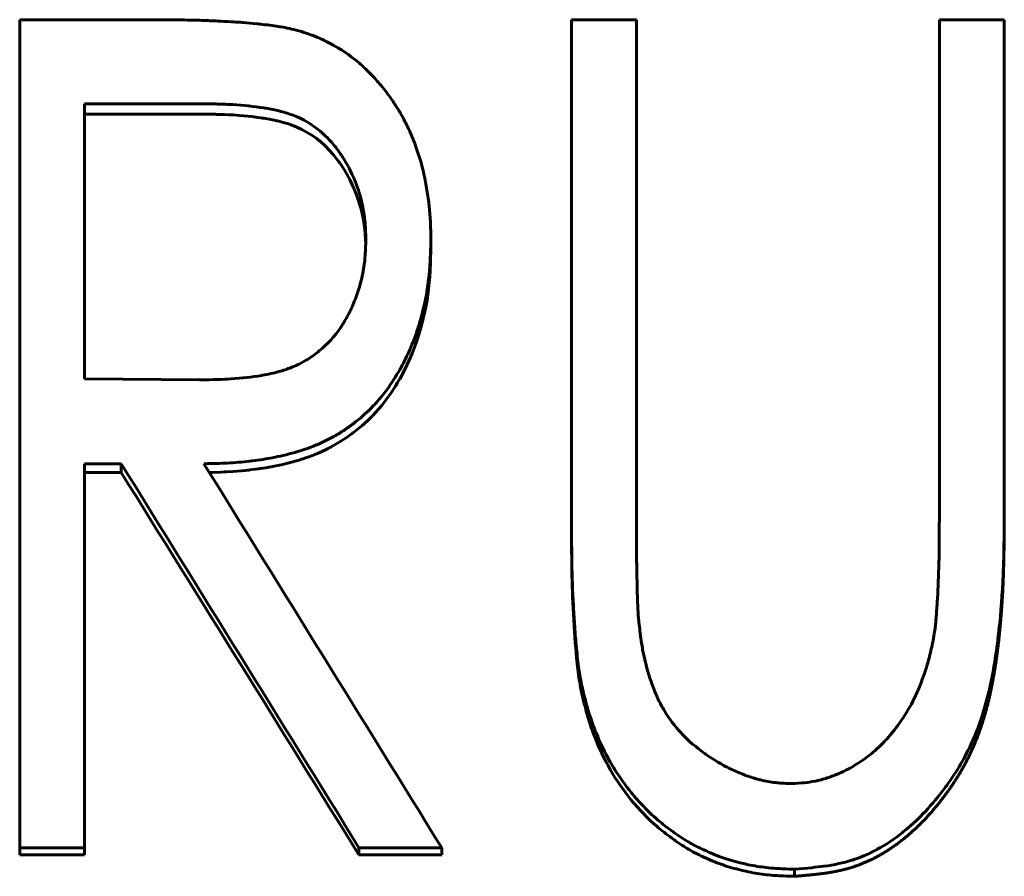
# Model space of a CAD drawing. Header units: millimetres. Extents: x 0 to 594, y 0 to 420.
# Tile 15 of 21: x 167.86 to 173.7, y 230.74 to 235.82. Entities that reach past the tile are written whole.
import ezdxf

# ---------------------------------------------------------------- set-up
doc = ezdxf.new("R2010")
doc.units = ezdxf.units.MM
doc.linetypes.add('K5LT_BASIC', pattern=[0])
doc.layers.add('Системный слой (1)', color=251, linetype='Continuous', true_color=0x6c6c6c)

# ---------------------------------------------------------------- blocks, each defined once
blk = doc.blocks.new('U35')
at = {"layer": 'Системный слой (1)', "color": 150, "linetype": 'K5LT_BASIC', "lineweight": 60, "true_color": 0x0080ff}
for p, q in [((168.9737, 235.2581), (168.9455, 235.2582)), ((169.0098, 235.2578), (168.9737, 235.2581)), ((169.0246, 235.2576), (169.0098, 235.2578)), ((169.0312, 235.2575), (169.0246, 235.2576)), ((169.0343, 235.2575), (169.0312, 235.2575)), ((169.0358, 235.2574), (169.0343, 235.2575)), ((169.0365, 235.2574), (169.0358, 235.2574)), ((169.0369, 235.2574), (169.0365, 235.2574)), ((169.0371, 235.2574), (169.0369, 235.2574)), ((169.0372, 235.2574), (169.0371, 235.2574)), ((169.0782, 235.2562), (169.0372, 235.2574)), ((169.1034, 235.255), (169.0782, 235.2562)), ((169.1162, 235.2544), (169.1034, 235.255)), ((169.1225, 235.254), (169.1162, 235.2544)), ((169.1257, 235.2539), (169.1225, 235.254)), ((169.1273, 235.2538), (169.1257, 235.2539)), ((169.1281, 235.2537), (169.1273, 235.2538)), ((169.1285, 235.2537), (169.1281, 235.2537)), ((169.1287, 235.2537), (169.1285, 235.2537)), ((169.1677, 235.251), (169.1287, 235.2537)), ((169.2398, 235.2439), (169.1677, 235.251)), ((169.2755, 235.2393), (169.2398, 235.2439)), ((169.2933, 235.2368), (169.2755, 235.2393)), ((169.3021, 235.2355), (169.2933, 235.2368)), ((169.3066, 235.2348), (169.3021, 235.2355)), ((169.3088, 235.2345), (169.3066, 235.2348)), ((169.3099, 235.2343), (169.3088, 235.2345)), ((169.3104, 235.2342), (169.3099, 235.2343)), ((169.3107, 235.2342), (169.3104, 235.2342)), ((169.3109, 235.2342), (169.3107, 235.2342)), ((169.342, 235.229), (169.3109, 235.2342)), ((169.3729, 235.223), (169.342, 235.229)), ((169.3873, 235.2199), (169.3729, 235.223)), ((169.3942, 235.2183), (169.3873, 235.2199)), ((169.3976, 235.2175), (169.3942, 235.2183)), ((169.3992, 235.2171), (169.3976, 235.2175)), ((169.4001, 235.2169), (169.3992, 235.2171)), ((169.4005, 235.2168), (169.4001, 235.2169)), ((169.4007, 235.2168), (169.4005, 235.2168)), ((169.4008, 235.2168), (169.4007, 235.2168)), ((169.4257, 235.2102), (169.4008, 235.2168)), ((169.4571, 235.2006), (169.4257, 235.2102)), ((169.4726, 235.1952), (169.4571, 235.2006)), ((169.4804, 235.1924), (169.4726, 235.1952)), ((169.4842, 235.191), (169.4804, 235.1924)), ((169.4862, 235.1902), (169.4842, 235.191)), ((169.4871, 235.1899), (169.4862, 235.1902)), ((169.4876, 235.1897), (169.4871, 235.1899)), ((169.4879, 235.1896), (169.4876, 235.1897)), ((169.488, 235.1895), (169.4879, 235.1896)), ((169.5361, 235.1684), (169.488, 235.1895)), ((169.5918, 235.1365), (169.5361, 235.1684)), ((169.6184, 235.118), (169.5918, 235.1365)), ((169.6314, 235.1081), (169.6184, 235.118)), ((169.6378, 235.103), (169.6314, 235.1081)), ((169.641, 235.1004), (169.6378, 235.103)), ((169.6426, 235.0991), (169.641, 235.1004)), ((169.6434, 235.0985), (169.6426, 235.0991)), ((169.6438, 235.0982), (169.6434, 235.0985)), ((169.644, 235.098), (169.6438, 235.0982)), ((169.6441, 235.0979), (169.644, 235.098)), ((169.6772, 235.0683), (169.6441, 235.0979)), ((169.7228, 235.0195), (169.6772, 235.0683)), ((169.7442, 234.9927), (169.7228, 235.0195)), ((169.7545, 234.9788), (169.7442, 234.9927)), ((169.7596, 234.9716), (169.7545, 234.9788)), ((169.7621, 234.968), (169.7596, 234.9716)), ((169.7634, 234.9662), (169.7621, 234.968)), ((169.764, 234.9653), (169.7634, 234.9662)), ((169.7643, 234.9648), (169.764, 234.9653)), ((169.7645, 234.9646), (169.7643, 234.9648)), ((169.7646, 234.9645), (169.7645, 234.9646)), ((169.7863, 234.9312), (169.7646, 234.9645)), ((169.8201, 234.8709), (169.7863, 234.9312)), ((169.8354, 234.8394), (169.8201, 234.8709)), ((169.8426, 234.8233), (169.8354, 234.8394)), ((169.8461, 234.8151), (169.8426, 234.8233)), ((169.8479, 234.8111), (169.8461, 234.8151)), ((169.8487, 234.809), (169.8479, 234.8111)), ((169.8492, 234.808), (169.8487, 234.809)), ((169.8494, 234.8075), (169.8492, 234.808)), ((169.8495, 234.8072), (169.8494, 234.8075)), ((169.8495, 234.8071), (169.8495, 234.8072)), ((169.8646, 234.768), (169.8495, 234.8071)), ((169.8851, 234.7027), (169.8646, 234.768)), ((169.8933, 234.6695), (169.8851, 234.7027)), ((169.8969, 234.6528), (169.8933, 234.6695)), ((169.8986, 234.6444), (169.8969, 234.6528)), ((169.8994, 234.6402), (169.8986, 234.6444)), ((169.8998, 234.6381), (169.8994, 234.6402)), ((169.9, 234.6371), (169.8998, 234.6381)), ((169.9001, 234.6366), (169.9, 234.6371)), ((169.9002, 234.6363), (169.9001, 234.6366)), ((169.9002, 234.6362), (169.9002, 234.6363)), ((169.9009, 234.6322), (169.9002, 234.6362)), ((169.9073, 234.5906), (169.9009, 234.6322)), ((169.9097, 234.5693), (169.9073, 234.5906)), ((169.9107, 234.5585), (169.9097, 234.5693)), ((169.9112, 234.5531), (169.9107, 234.5585)), ((169.9114, 234.5504), (169.9112, 234.5531)), ((169.9115, 234.549), (169.9114, 234.5504)), ((169.9116, 234.5483), (169.9115, 234.549)), ((169.9116, 234.548), (169.9116, 234.5483)), ((169.9116, 234.5478), (169.9116, 234.548)), ((169.9116, 234.5477), (169.9116, 234.5478)), ((169.9149, 234.4881), (169.9116, 234.5477))]:
    blk.add_line(p, q, dxfattribs=at)
blk = doc.blocks.new('U37')
at = {"layer": 'Системный слой (1)', "color": 150, "linetype": 'K5LT_BASIC', "lineweight": 60, "true_color": 0x0080ff}
for p, q in [((170.3007, 234.4577), (170.2961, 234.325)), ((170.2941, 234.293), (170.2915, 234.2618)), ((170.2952, 234.3089), (170.2941, 234.293)), ((170.2957, 234.3169), (170.2952, 234.3089)), ((170.2959, 234.321), (170.2957, 234.3169)), ((170.296, 234.323), (170.2959, 234.321)), ((170.2961, 234.324), (170.296, 234.323)), ((170.2961, 234.325), (170.2961, 234.3248)), ((170.2961, 234.3248), (170.2961, 234.3245)), ((170.2961, 234.3245), (170.2961, 234.324)), ((170.2915, 234.2618), (170.2846, 234.2013)), ((170.2799, 234.169), (170.276, 234.1453)), ((170.2817, 234.1809), (170.2799, 234.169)), ((170.2826, 234.1869), (170.2817, 234.1809)), ((170.283, 234.1899), (170.2826, 234.1869)), ((170.2832, 234.1913), (170.283, 234.1899)), ((170.2833, 234.1921), (170.2832, 234.1913)), ((170.2834, 234.1925), (170.2833, 234.1921)), ((170.2846, 234.2013), (170.2834, 234.1927)), ((170.2834, 234.1927), (170.2834, 234.1925)), ((170.2671, 234.0983), (170.2453, 234.0062)), ((170.276, 234.1453), (170.2671, 234.0983)), ((170.2453, 234.0062), (170.2237, 233.9336)), ((170.2199, 233.922), (170.2159, 233.9103)), ((170.2218, 233.9279), (170.2199, 233.922)), ((170.2228, 233.9308), (170.2218, 233.9279)), ((170.2233, 233.9323), (170.2228, 233.9308)), ((170.2235, 233.933), (170.2233, 233.9323)), ((170.2236, 233.9334), (170.2235, 233.933)), ((170.2237, 233.9336), (170.2236, 233.9334)), ((170.2076, 233.8872), (170.19, 233.8416)), ((170.2159, 233.9103), (170.2076, 233.8872)), ((170.19, 233.8416), (170.1502, 233.7535)), ((170.1502, 233.7535), (170.116, 233.6895)), ((170.113, 233.6843), (170.11, 233.679)), ((170.1146, 233.687), (170.113, 233.6843)), ((170.1153, 233.6883), (170.1146, 233.687)), ((170.1157, 233.689), (170.1153, 233.6883)), ((170.1159, 233.6893), (170.1157, 233.689)), ((170.116, 233.6895), (170.1159, 233.6893)), ((170.0911, 233.6478), (170.065, 233.6078)), ((170.1037, 233.6685), (170.0911, 233.6478)), ((170.11, 233.679), (170.1037, 233.6685)), ((170.065, 233.6078), (170.0094, 233.5334)), ((170.0094, 233.5334), (169.9568, 233.4741)), ((169.941, 233.4581), (169.9247, 233.4423)), ((169.949, 233.4661), (169.941, 233.4581)), ((169.9529, 233.4701), (169.949, 233.4661)), ((169.9549, 233.4721), (169.9529, 233.4701)), ((169.9559, 233.4732), (169.9549, 233.4721)), ((169.9564, 233.4737), (169.9559, 233.4732)), ((169.9566, 233.4739), (169.9564, 233.4737)), ((169.9568, 233.4741), (169.9566, 233.4739)), ((169.8911, 233.4119), (169.8418, 233.372)), ((169.9247, 233.4423), (169.8911, 233.4119)), ((169.8052, 233.3455), (169.7676, 233.3208)), ((169.8236, 233.3585), (169.8052, 233.3455)), ((169.8328, 233.3652), (169.8236, 233.3585)), ((169.8374, 233.3686), (169.8328, 233.3652)), ((169.8396, 233.3703), (169.8374, 233.3686)), ((169.8408, 233.3712), (169.8396, 233.3703)), ((169.8413, 233.3716), (169.8408, 233.3712)), ((169.8416, 233.3718), (169.8413, 233.3716)), ((169.8418, 233.372), (169.8416, 233.3718)), ((169.6928, 233.2788), (169.6718, 233.2684)), ((169.7031, 233.2841), (169.6928, 233.2788)), ((169.7083, 233.2868), (169.7031, 233.2841)), ((169.7109, 233.2882), (169.7083, 233.2868)), ((169.7121, 233.2888), (169.7109, 233.2882)), ((169.7128, 233.2892), (169.7121, 233.2888)), ((169.7131, 233.2894), (169.7128, 233.2892)), ((169.7133, 233.2895), (169.7131, 233.2894)), ((169.7676, 233.3208), (169.7133, 233.2895)), ((169.544, 233.2169), (169.5345, 233.2139)), ((169.5487, 233.2184), (169.544, 233.2169)), ((169.551, 233.2192), (169.5487, 233.2184)), ((169.5521, 233.2195), (169.551, 233.2192)), ((169.5527, 233.2197), (169.5521, 233.2195)), ((169.5529, 233.2198), (169.5527, 233.2197)), ((169.5531, 233.2199), (169.5529, 233.2198)), ((169.565, 233.2239), (169.5531, 233.2199)), ((169.5845, 233.231), (169.565, 233.2239)), ((169.5943, 233.2347), (169.5845, 233.231)), ((169.5992, 233.2367), (169.5943, 233.2347)), ((169.6017, 233.2377), (169.5992, 233.2367)), ((169.6029, 233.2382), (169.6017, 233.2377)), ((169.6036, 233.2384), (169.6029, 233.2382)), ((169.6039, 233.2385), (169.6036, 233.2384)), ((169.604, 233.2386), (169.6039, 233.2385)), ((169.6288, 233.2489), (169.604, 233.2386)), ((169.6718, 233.2684), (169.6288, 233.2489)), ((169.3212, 233.1636), (169.2775, 233.157)), ((169.3422, 233.1672), (169.3212, 233.1636)), ((169.3525, 233.169), (169.3422, 233.1672)), ((169.3576, 233.17), (169.3525, 233.169)), ((169.3602, 233.1705), (169.3576, 233.17)), ((169.3614, 233.1707), (169.3602, 233.1705)), ((169.3621, 233.1708), (169.3614, 233.1707)), ((169.3624, 233.1709), (169.3621, 233.1708)), ((169.3626, 233.1709), (169.3624, 233.1709)), ((169.4144, 233.1818), (169.3626, 233.1709)), ((169.454, 233.1914), (169.4144, 233.1818)), ((169.4744, 233.1967), (169.454, 233.1914)), ((169.4848, 233.1995), (169.4744, 233.1967)), ((169.49, 233.2009), (169.4848, 233.1995)), ((169.4926, 233.2017), (169.49, 233.2009)), ((169.4939, 233.202), (169.4926, 233.2017)), ((169.4946, 233.2022), (169.4939, 233.202)), ((169.4949, 233.2023), (169.4946, 233.2022)), ((169.4951, 233.2024), (169.4949, 233.2023)), ((169.5143, 233.2078), (169.4951, 233.2024)), ((169.5345, 233.2139), (169.5143, 233.2078)), ((169.0115, 233.1368), (168.9877, 233.1363)), ((169.0567, 233.138), (169.0115, 233.1368)), ((169.0756, 233.1388), (169.0567, 233.138)), ((169.0841, 233.1391), (169.0756, 233.1388)), ((169.0881, 233.1393), (169.0841, 233.1391)), ((169.0901, 233.1394), (169.0881, 233.1393)), ((169.091, 233.1395), (169.0901, 233.1394)), ((169.0915, 233.1395), (169.091, 233.1395)), ((169.0917, 233.1395), (169.0915, 233.1395)), ((169.0919, 233.1395), (169.0917, 233.1395)), ((169.1289, 233.1418), (169.0919, 233.1395)), ((169.1785, 233.1457), (169.1289, 233.1418)), ((169.2032, 233.1481), (169.1785, 233.1457)), ((169.2155, 233.1494), (169.2032, 233.1481)), ((169.2217, 233.1501), (169.2155, 233.1494)), ((169.2248, 233.1505), (169.2217, 233.1501)), ((169.2263, 233.1506), (169.2248, 233.1505)), ((169.2271, 233.1507), (169.2263, 233.1506)), ((169.2275, 233.1508), (169.2271, 233.1507)), ((169.2277, 233.1508), (169.2275, 233.1508)), ((169.2775, 233.157), (169.2277, 233.1508))]:
    blk.add_line(p, q, dxfattribs=at)

msp = doc.modelspace()

# ---------------------------------------------------------------- linework, layer by layer
at = {"layer": 'Системный слой (1)', "color": 150, "linetype": 'K5LT_BASIC', "lineweight": 60, "true_color": 0x0080ff}
for p, q in [((167.8648, 230.9126), (167.8648, 235.8182)), ((167.8648, 235.8182), (168.641, 235.8182)), ((171.134, 232.8661), (171.134, 235.8182)), ((171.134, 235.8182), (171.5187, 235.8182)), ((171.5187, 232.8897), (171.5187, 235.8182)), ((173.3135, 235.8182), (173.6981, 235.8182)), ((173.3135, 232.8897), (173.3135, 235.8182)), ((173.6981, 232.8661), (173.6981, 235.8182)), ((168.9455, 235.3195), (168.2494, 235.3195)), ((168.2494, 233.6911), (168.2494, 235.3195)), ((168.9455, 235.2582), (168.2494, 235.2582)), ((170.3007, 234.5155), (170.3007, 234.4577)), ((168.2494, 233.6911), (168.9295, 233.6843)), ((168.4658, 233.188), (168.2494, 233.188)), ((168.2494, 230.9126), (168.2494, 233.188)), ((168.4658, 233.188), (168.4658, 233.1358)), ((168.4658, 233.1358), (168.2494, 233.1358)), ((171.5187, 232.8897), (171.5187, 232.8388)), ((171.134, 232.8661), (171.134, 232.8153)), ((171.5187, 232.8388), (171.5186, 232.7755)), ((173.6981, 232.8661), (173.6981, 232.8153)), ((171.2051, 231.8281), (171.2051, 231.7817)), ((167.8648, 230.9126), (167.8648, 230.87)), ((168.2494, 230.9126), (167.8648, 230.9126)), ((168.2494, 230.9126), (168.2494, 230.87)), ((170.3648, 230.9126), (169.875, 230.9126)), ((169.875, 230.9126), (169.875, 230.87)), ((170.3648, 230.9126), (170.3648, 230.87)), ((168.2494, 230.87), (167.8648, 230.87)), ((170.3648, 230.87), (169.875, 230.87)), ((172.4551, 230.7857), (172.4551, 230.7437))]:
    msp.add_line(p, q, dxfattribs=at)
for points, degree, knots in [([(168.641, 235.8182), (168.7405, 235.8178), (168.8134, 235.8172), (168.8604, 235.8164), (168.8606, 235.8164), (168.8988, 235.8156), (168.9345, 235.8146), (168.97, 235.8132), (168.9715, 235.8131), (168.9927, 235.8122), (169.0262, 235.8106), (169.0761, 235.8081), (169.0796, 235.808), (169.1057, 235.8067), (169.1266, 235.8055), (169.1633, 235.8033), (169.1789, 235.8022), (169.2132, 235.7994), (169.239, 235.797), (169.2802, 235.7928), (169.2914, 235.7916), (169.3441, 235.786), (169.3788, 235.7815), (169.4083, 235.7766), (169.4096, 235.7764), (169.4292, 235.7731), (169.4462, 235.7697), (169.4638, 235.7658), (169.4652, 235.7654), (169.4778, 235.7626), (169.4957, 235.7582), (169.5195, 235.7521)], 3, [0, 0, 0, 0, 0.2460938, 0.2460938, 0.25, 0.25, 0.3710938, 0.3710938, 0.375, 0.375, 0.4921875, 0.4921875, 0.5, 0.5, 0.5625, 0.5625, 0.625, 0.625, 0.71875, 0.71875, 0.75, 0.75, 0.8671875, 0.8671875, 0.875, 0.875, 0.9335938, 0.9335938, 0.9375, 0.9375, 0.9999987, 0.9999987, 0.9999987, 0.9999987]), ([(169.5195, 235.7521), (169.5602, 235.7393), (169.5909, 235.7288), (169.6125, 235.7204), (169.6129, 235.7202), (169.6286, 235.714), (169.6435, 235.7076), (169.6735, 235.6936), (169.6883, 235.6862), (169.7662, 235.6445), (169.8211, 235.6077), (169.892, 235.5478), (169.9164, 235.525), (169.9525, 235.4881), (169.9641, 235.4759), (169.9862, 235.4517), (169.9966, 235.4398), (170.0273, 235.4032), (170.0474, 235.3763), (170.0803, 235.3286), (170.0937, 235.3081), (170.1107, 235.2805), (170.1151, 235.2732), (170.1344, 235.2404), (170.1565, 235.1988), (170.177, 235.1534), (170.1903, 235.1223), (170.1968, 235.1061), (170.2153, 235.0579), (170.2262, 235.0263), (170.2451, 234.964), (170.253, 234.9338), (170.2731, 234.8419), (170.2835, 234.7779), (170.2947, 234.6779), (170.2972, 234.6464), (170.2986, 234.6151), (170.2986, 234.6139), (170.2996, 234.5915), (170.3003, 234.559), (170.3007, 234.5155)], 3, [0, 0, 0, 0, 0.060547, 0.060547, 0.0625, 0.0625, 0.09375, 0.09375, 0.125, 0.125, 0.25, 0.25, 0.3125, 0.3125, 0.34375, 0.34375, 0.375, 0.375, 0.4375, 0.4375, 0.484375, 0.484375, 0.5, 0.5, 0.5625, 0.59375, 0.59375, 0.625, 0.625, 0.6875, 0.6875, 0.75, 0.75, 0.875, 0.875, 0.935547, 0.935547, 0.9375, 0.9375, 1, 1, 1, 1]), ([(169.9161, 234.5165), (169.9154, 234.5364), (169.9147, 234.5538), (169.9135, 234.5761), (169.9128, 234.5889), (169.9121, 234.5996), (169.9117, 234.6047), (169.9117, 234.605), (169.9105, 234.6212), (169.9089, 234.6362), (169.9051, 234.6658), (169.9029, 234.68), (169.8921, 234.7387), (169.8806, 234.7819), (169.8607, 234.8384), (169.8554, 234.8522), (169.8291, 234.9161), (169.8048, 234.9626), (169.7728, 235.0123), (169.769, 235.018), (169.7468, 235.0506), (169.7136, 235.0929), (169.677, 235.1295), (169.6552, 235.1491), (169.6501, 235.1535), (169.5966, 235.198), (169.545, 235.2286), (169.4631, 235.2601), (169.4377, 235.2683), (169.4082, 235.276), (169.4041, 235.2771), (169.3783, 235.2834), (169.3526, 235.2885), (169.3194, 235.294), (169.3147, 235.2947), (169.2513, 235.3047), (169.1902, 235.3112), (169.0991, 235.3167), (169.0695, 235.3179), (169.0391, 235.3186), (169.0378, 235.3187), (169.017, 235.3191), (168.9864, 235.3194), (168.9455, 235.3195)], 3, [0, 0, 0, 0, 0.03125, 0.03125, 0.046875, 0.060547, 0.060547, 0.0625, 0.0625, 0.09375, 0.09375, 0.125, 0.125, 0.21875, 0.21875, 0.25, 0.25, 0.359375, 0.359375, 0.375, 0.375, 0.4375, 0.484375, 0.484375, 0.5, 0.5, 0.625, 0.625, 0.679688, 0.679688, 0.6875, 0.6875, 0.742188, 0.742188, 0.75, 0.75, 0.875, 0.875, 0.935547, 0.935547, 0.9375, 0.9375, 1, 1, 1, 1]), ([(168.9295, 233.6843), (169.0114, 233.6857), (169.0732, 233.6876), (169.1155, 233.6902), (169.1158, 233.6902), (169.1816, 233.6943), (169.2418, 233.7011), (169.2994, 233.711), (169.3008, 233.7112), (169.3373, 233.7177), (169.3977, 233.7311), (169.4503, 233.7486), (169.4765, 233.7589), (169.4795, 233.7601), (169.5108, 233.773), (169.5618, 233.7988), (169.6103, 233.8326), (169.6356, 233.8526), (169.639, 233.8553), (169.6879, 233.8954), (169.729, 233.9407), (169.7696, 234.0001), (169.7741, 234.0068), (169.7828, 234.0205), (169.7862, 234.026), (169.7971, 234.0443), (169.8183, 234.0824), (169.8438, 234.1384), (169.8609, 234.1845), (169.8718, 234.2161), (169.8763, 234.2302), (169.8911, 234.2819), (169.8991, 234.3192), (169.9054, 234.3642), (169.9063, 234.3709), (169.9092, 234.3963), (169.911, 234.4157), (169.9124, 234.4384), (169.9125, 234.4395), (169.913, 234.4475), (169.9134, 234.4554), (169.9146, 234.4788), (169.9153, 234.4961), (169.9161, 234.5165)], 3, [0, 0, 0, 0, 0.1230469, 0.1230469, 0.125, 0.125, 0.2460938, 0.2460938, 0.25, 0.25, 0.3125, 0.3671875, 0.3671875, 0.375, 0.375, 0.4375, 0.4921875, 0.4921875, 0.5, 0.5, 0.625, 0.625, 0.640625, 0.640625, 0.65625, 0.65625, 0.6875, 0.75, 0.78125, 0.78125, 0.8125, 0.8125, 0.890625, 0.890625, 0.90625, 0.90625, 0.9453125, 0.9453125, 0.9492187, 0.9492187, 0.96875, 0.96875, 0.9999983, 0.9999983, 0.9999983, 0.9999983]), ([(170.3007, 234.5155), (170.3, 234.4859), (170.2993, 234.46), (170.2981, 234.4267), (170.2974, 234.4076), (170.2966, 234.3918), (170.2962, 234.3841), (170.2962, 234.3837), (170.2939, 234.3416), (170.2904, 234.3027), (170.2849, 234.26), (170.2842, 234.2551), (170.2723, 234.1709), (170.2557, 234.0946), (170.2304, 234.0102), (170.2272, 234.0001), (170.2096, 233.9459), (170.1796, 233.8669), (170.1428, 233.7924), (170.1215, 233.7538), (170.119, 233.7494), (170.0925, 233.7028), (170.0487, 233.6351), (170.0003, 233.5754), (169.9715, 233.5433), (169.9646, 233.5359), (169.9257, 233.4954), (169.8759, 233.4501), (169.8212, 233.4096), (169.7837, 233.3837), (169.7661, 233.3725), (169.7183, 233.3444), (169.6877, 233.3284), (169.6443, 233.3084), (169.6329, 233.3034), (169.6115, 233.2942), (169.601, 233.29), (169.5808, 233.2822), (169.5715, 233.2787), (169.5471, 233.2703), (169.5309, 233.2652), (169.5074, 233.2583), (169.5011, 233.2565), (169.4716, 233.2483), (169.4488, 233.2424), (169.4046, 233.2318), (169.3835, 233.2273), (169.3261, 233.2163), (169.2871, 233.2103), (169.2398, 233.2045), (169.2335, 233.2037), (169.1838, 233.198), (169.1399, 233.1943), (169.0947, 233.1919), (169.0929, 233.1918), (169.0613, 233.1901), (169.0158, 233.1889), (168.9556, 233.188)], 3, [0, 0, 0, 0, 0.03125, 0.03125, 0.046875, 0.0605469, 0.0605469, 0.0625, 0.0625, 0.1171875, 0.1171875, 0.125, 0.125, 0.234375, 0.234375, 0.25, 0.25, 0.3125, 0.3671875, 0.3671875, 0.375, 0.375, 0.4375, 0.484375, 0.484375, 0.5, 0.5, 0.5625, 0.59375, 0.59375, 0.625, 0.625, 0.671875, 0.671875, 0.6875, 0.6875, 0.703125, 0.703125, 0.71875, 0.71875, 0.7421875, 0.7421875, 0.75, 0.75, 0.78125, 0.78125, 0.8125, 0.8125, 0.8671875, 0.8671875, 0.875, 0.875, 0.9355469, 0.9355469, 0.9375, 0.9375, 0.9999999, 0.9999999, 0.9999999, 0.9999999]), ([(171.5187, 232.8897), (171.5186, 232.8535), (171.5185, 232.8229), (171.5186, 232.7853), (171.5186, 232.7742), (171.5187, 232.7621), (171.5187, 232.7606), (171.5188, 232.7429), (171.5189, 232.7302), (171.5192, 232.6851), (171.5194, 232.6557), (171.5198, 232.6169), (171.5201, 232.5934), (171.5203, 232.5732), (171.5205, 232.5636), (171.5205, 232.5627), (171.5206, 232.5539), (171.5212, 232.529), (171.5222, 232.4824), (171.5224, 232.477), (171.5226, 232.4656), (171.5227, 232.4607), (171.5231, 232.446), (171.5233, 232.4371), (171.5239, 232.4125), (171.5243, 232.3993), (171.5248, 232.3843), (171.525, 232.3801), (171.5253, 232.3732), (171.5255, 232.3679), (171.5263, 232.351), (171.527, 232.337), (171.5281, 232.316), (171.5283, 232.3116), (171.5288, 232.3025), (171.5289, 232.3003), (171.5295, 232.2909), (171.5308, 232.2716), (171.5329, 232.2502), (171.5347, 232.2351)], 3, [0, 0, 0, 0, 0.125, 0.125, 0.1875, 0.1875, 0.203125, 0.203125, 0.25, 0.25, 0.375, 0.375, 0.4375, 0.496094, 0.496094, 0.5, 0.5, 0.625, 0.625, 0.640625, 0.640625, 0.65625, 0.65625, 0.6875, 0.6875, 0.75, 0.75, 0.78125, 0.78125, 0.8125, 0.8125, 0.875, 0.875, 0.890625, 0.890625, 0.90625, 0.90625, 0.9375, 1, 1, 1, 1]), ([(173.2735, 232.1255), (173.2809, 232.1676), (173.2861, 232.1997), (173.2901, 232.2304), (173.2915, 232.2435), (173.2936, 232.2674), (173.2949, 232.2836), (173.2962, 232.3024), (173.297, 232.313), (173.2971, 232.3147), (173.2992, 232.347), (173.3014, 232.3784), (173.3035, 232.4103), (173.3036, 232.4112), (173.3039, 232.4152), (173.3043, 232.4252), (173.3052, 232.4491), (173.3059, 232.4675), (173.3068, 232.4915), (173.3073, 232.5052), (173.3073, 232.5065), (173.3084, 232.5379), (173.3096, 232.5688), (173.3108, 232.6007), (173.3109, 232.602), (173.3113, 232.6133), (173.3116, 232.6266), (173.312, 232.6505), (173.3122, 232.6635), (173.3123, 232.6779), (173.3123, 232.6879), (173.3124, 232.6934), (173.3127, 232.7787), (173.3131, 232.8425), (173.3135, 232.8897)], 3, [0, 0, 0, 0, 0.125, 0.125, 0.1875, 0.1875, 0.21875, 0.246094, 0.246094, 0.25, 0.25, 0.373047, 0.373047, 0.375, 0.375, 0.4375, 0.4375, 0.46875, 0.498047, 0.498047, 0.5, 0.5, 0.621094, 0.621094, 0.625, 0.625, 0.6875, 0.6875, 0.71875, 0.734375, 0.734375, 0.75, 0.75, 1, 1, 1, 1]), ([(171.2051, 231.8281), (171.2019, 231.8423), (171.1967, 231.8655), (171.193, 231.8825), (171.1915, 231.8901), (171.1913, 231.8907), (171.1873, 231.9106), (171.1839, 231.9306), (171.1805, 231.9533), (171.1803, 231.9551), (171.1774, 231.9745), (171.1723, 232.0132), (171.1673, 232.058), (171.1648, 232.0826), (171.1646, 232.0845), (171.1606, 232.1231), (171.154, 232.1988), (171.1485, 232.2849), (171.1459, 232.3334), (171.1455, 232.3401), (171.1407, 232.4338), (171.1376, 232.5192), (171.1361, 232.6033), (171.1361, 232.605), (171.1351, 232.6623), (171.1344, 232.7491), (171.134, 232.8661)], 3, [0, 0, 0, 0, 0.03125, 0.058594, 0.058594, 0.0625, 0.0625, 0.121094, 0.121094, 0.125, 0.125, 0.1875, 0.246094, 0.246094, 0.25, 0.25, 0.375, 0.484375, 0.484375, 0.5, 0.5, 0.746094, 0.746094, 0.75, 0.75, 1, 1, 1, 1]), ([(171.2051, 231.7817), (171.1987, 231.8099), (171.194, 231.831), (171.1911, 231.8452), (171.1871, 231.865), (171.1834, 231.8863), (171.1801, 231.9092), (171.1748, 231.9457), (171.1696, 231.9886), (171.1645, 232.0382), (171.1568, 232.1127), (171.1504, 232.199), (171.1452, 232.297), (171.1406, 232.3861), (171.1375, 232.4725), (171.1361, 232.5562), (171.1351, 232.6123), (171.1344, 232.6987), (171.134, 232.8153)], 3, [0, 0, 0, 0, 0.0625, 0.0625, 0.0625, 0.125, 0.125, 0.125, 0.25, 0.25, 0.25, 0.5, 0.5, 0.5, 0.75, 0.75, 0.75, 1, 1, 1, 1]), ([(173.6981, 232.8661), (173.6974, 232.7913), (173.6964, 232.7257), (173.6947, 232.6415), (173.6934, 232.5908), (173.692, 232.5492), (173.6912, 232.5303), (173.6912, 232.53), (173.6864, 232.419), (173.6782, 232.3103), (173.6661, 232.1996), (173.6658, 232.1966), (173.6583, 232.1297), (173.6426, 232.013), (173.6231, 231.9105), (173.6122, 231.8621), (173.6119, 231.8609), (173.5979, 231.7992), (173.5688, 231.6927), (173.5326, 231.5973), (173.5116, 231.5491), (173.5091, 231.5434), (173.4668, 231.4501), (173.417, 231.365), (173.3484, 231.2702), (173.3399, 231.2587), (173.2937, 231.1982), (173.2196, 231.1118), (173.1408, 231.0397), (173.0989, 231.0061), (173.0967, 231.0043), (173.0451, 230.9636), (172.9958, 230.9309), (172.9208, 230.89), (172.8767, 230.8686), (172.832, 230.8514), (172.8064, 230.8427), (172.7995, 230.8404), (172.7462, 230.8237), (172.6916, 230.8119), (172.6288, 230.8032), (172.6274, 230.803), (172.5891, 230.7977), (172.5319, 230.792), (172.4551, 230.7857)], 3, [0, 0, 0, 0, 0.0625, 0.0625, 0.09375, 0.1240234, 0.1240234, 0.125, 0.125, 0.2460938, 0.2460938, 0.25, 0.25, 0.3125, 0.3730469, 0.3730469, 0.375, 0.375, 0.4375, 0.4921875, 0.4921875, 0.5, 0.5, 0.609375, 0.609375, 0.625, 0.625, 0.6875, 0.7460938, 0.7460938, 0.75, 0.75, 0.8125, 0.8125, 0.84375, 0.8671875, 0.8671875, 0.875, 0.875, 0.9365234, 0.9365234, 0.9375, 0.9375, 0.9999999, 0.9999999, 0.9999999, 0.9999999]), ([(173.6981, 232.8153), (173.697, 232.7035), (173.6955, 232.6103), (173.6935, 232.5357), (173.6911, 232.4797), (173.6875, 232.3948), (173.682, 232.3107), (173.6746, 232.2273), (173.6654, 232.1447), (173.6548, 232.0507), (173.6424, 231.964), (173.6279, 231.8846), (173.6115, 231.8125), (173.5911, 231.7231), (173.5668, 231.6399), (173.5385, 231.5628), (173.5063, 231.492), (173.4725, 231.4177), (173.4319, 231.3447), (173.3846, 231.273), (173.3306, 231.2026), (173.2752, 231.1303), (173.2172, 231.0656), (173.1567, 231.0085), (173.0937, 230.959), (173.0209, 230.9018), (172.9466, 230.8557), (172.8708, 230.8205), (172.7935, 230.7963), (172.7575, 230.7851), (172.7177, 230.7754), (172.6742, 230.7673), (172.6268, 230.7608), (172.5986, 230.757), (172.5606, 230.7528), (172.5128, 230.7484), (172.4551, 230.7437)], 4, [0, 0, 0, 0, 0, 0.125, 0.125, 0.125, 0.125, 0.25, 0.25, 0.25, 0.25, 0.375, 0.375, 0.375, 0.375, 0.5, 0.5, 0.5, 0.5, 0.625, 0.625, 0.625, 0.625, 0.75, 0.75, 0.75, 0.75, 0.875, 0.875, 0.875, 0.875, 0.9375, 0.9375, 0.9375, 0.9375, 1, 1, 1, 1, 1]), ([(171.5347, 232.2351), (171.537, 232.2154), (171.5391, 232.1982), (171.5419, 232.1761), (171.5436, 232.1634), (171.545, 232.1529), (171.5457, 232.1479), (171.5457, 232.1476), (171.5498, 232.1192), (171.5541, 232.0933), (171.5596, 232.0656), (171.5602, 232.0625), (171.5726, 232.0029), (171.5873, 231.949), (171.6064, 231.8937), (171.6075, 231.8907), (171.6197, 231.8564), (171.6416, 231.8026), (171.6665, 231.7547), (171.6805, 231.7307), (171.6821, 231.728), (171.7131, 231.6765), (171.7468, 231.6318), (171.7877, 231.588), (171.7904, 231.5851), (171.8286, 231.5452), (171.871, 231.5088), (171.9232, 231.471), (171.9267, 231.4685), (171.9544, 231.4489), (171.9986, 231.4204), (172.0448, 231.3955), (172.0717, 231.3821), (172.0781, 231.379), (172.1143, 231.362), (172.168, 231.3396), (172.2204, 231.3232), (172.248, 231.316), (172.2512, 231.3152), (172.2839, 231.307), (172.3126, 231.3019), (172.342, 231.2987), (172.3432, 231.2986), (172.3637, 231.2964), (172.3938, 231.2946), (172.4341, 231.293)], 3, [0, 0, 0, 0, 0.03125, 0.03125, 0.046875, 0.060547, 0.060547, 0.0625, 0.0625, 0.117188, 0.117188, 0.125, 0.125, 0.242188, 0.242188, 0.25, 0.25, 0.3125, 0.367188, 0.367188, 0.375, 0.375, 0.492188, 0.492188, 0.5, 0.5, 0.617188, 0.617188, 0.625, 0.625, 0.6875, 0.734375, 0.734375, 0.75, 0.75, 0.8125, 0.867188, 0.867188, 0.875, 0.875, 0.935547, 0.935547, 0.9375, 0.9375, 1, 1, 1, 1]), ([(172.4341, 231.293), (172.4687, 231.2946), (172.495, 231.2963), (172.5135, 231.2982), (172.5138, 231.2982), (172.535, 231.3003), (172.555, 231.3033), (172.5812, 231.3084), (172.5881, 231.3099), (172.6182, 231.3168), (172.6644, 231.3304), (172.7127, 231.3502), (172.739, 231.3623), (172.7426, 231.364), (172.7931, 231.3879), (172.8389, 231.4157), (172.9047, 231.4652), (172.9256, 231.4825), (172.9651, 231.5183), (172.984, 231.5372), (173.0275, 231.5851), (173.0524, 231.616), (173.0839, 231.6601), (173.0918, 231.6716), (173.1272, 231.7252), (173.1515, 231.7688), (173.1735, 231.8167), (173.175, 231.82), (173.181, 231.8334), (173.1859, 231.8449), (173.196, 231.8695), (173.2014, 231.8829), (173.2118, 231.9099), (173.2167, 231.9229), (173.2256, 231.9479), (173.2297, 231.9596), (173.241, 231.9944), (173.2481, 232.0191), (173.2549, 232.0463), (173.2552, 232.0475), (173.2597, 232.0651), (173.2657, 232.091), (173.2735, 232.1255)], 3, [0, 0, 0, 0, 0.060547, 0.060547, 0.0625, 0.0625, 0.109375, 0.109375, 0.125, 0.125, 0.1875, 0.242188, 0.242188, 0.25, 0.25, 0.375, 0.375, 0.4375, 0.4375, 0.5, 0.5, 0.59375, 0.59375, 0.625, 0.625, 0.742188, 0.742188, 0.75, 0.75, 0.78125, 0.78125, 0.8125, 0.8125, 0.84375, 0.84375, 0.875, 0.875, 0.935547, 0.935547, 0.9375, 0.9375, 1, 1, 1, 1]), ([(172.4551, 230.7857), (172.4075, 230.787), (172.3714, 230.7885), (172.3459, 230.7902), (172.3456, 230.7902), (172.3253, 230.7916), (172.3066, 230.7933), (172.2699, 230.7975), (172.2514, 230.8), (172.2171, 230.8055), (172.1995, 230.8088), (172.1634, 230.8164), (172.1453, 230.8206), (172.0868, 230.8354), (172.051, 230.8461), (171.9885, 230.8685), (171.9544, 230.8827), (171.89, 230.9128), (171.8647, 230.9257), (171.8341, 230.9428), (171.8265, 230.9472), (171.806, 230.9595), (171.7842, 230.9733), (171.7607, 230.9895), (171.7446, 231.0007), (171.7359, 231.0069), (171.6997, 231.0332), (171.674, 231.0532), (171.6476, 231.0756), (171.6446, 231.0781), (171.6136, 231.105), (171.5871, 231.1302), (171.5361, 231.183), (171.5119, 231.2102), (171.4526, 231.2834), (171.4203, 231.3284), (171.3818, 231.3896), (171.3727, 231.4048), (171.332, 231.476), (171.304, 231.5335), (171.2764, 231.6017), (171.2729, 231.6106), (171.2574, 231.6509), (171.246, 231.6844), (171.2351, 231.7203), (171.2346, 231.7219), (171.2274, 231.7459), (171.2177, 231.7811), (171.2051, 231.8281)], 3, [0, 0, 0, 0, 0.060547, 0.060547, 0.0625, 0.0625, 0.09375, 0.09375, 0.125, 0.125, 0.15625, 0.15625, 0.1875, 0.1875, 0.25, 0.25, 0.3125, 0.3125, 0.359375, 0.359375, 0.375, 0.375, 0.40625, 0.421875, 0.421875, 0.4375, 0.4375, 0.492188, 0.492188, 0.5, 0.5, 0.5625, 0.5625, 0.625, 0.625, 0.71875, 0.71875, 0.75, 0.75, 0.859375, 0.859375, 0.875, 0.875, 0.935547, 0.935547, 0.9375, 0.9375, 1, 1, 1, 1]), ([(172.4551, 230.7437), (172.4061, 230.7451), (172.3691, 230.7466), (172.3444, 230.7483), (172.3064, 230.7509), (172.2697, 230.755), (172.2342, 230.7607), (172.2001, 230.7662), (172.1639, 230.7737), (172.1258, 230.7833), (172.0868, 230.7932), (172.0515, 230.8037), (172.0197, 230.815), (171.9885, 230.8261), (171.9545, 230.8403), (171.9176, 230.8574), (171.8808, 230.8745), (171.8481, 230.8916), (171.8197, 230.9086), (171.7923, 230.9249), (171.7617, 230.9453), (171.7279, 230.9698), (171.6957, 230.9931), (171.6668, 231.0158), (171.6412, 231.0379), (171.5861, 231.0855), (171.5351, 231.1381), (171.4882, 231.1956), (171.4407, 231.2539), (171.3992, 231.314), (171.3637, 231.3759), (171.3275, 231.439), (171.2962, 231.5048), (171.2697, 231.5733), (171.257, 231.6063), (171.2453, 231.6407), (171.2344, 231.6766), (171.2274, 231.6998), (171.2177, 231.7348), (171.2051, 231.7817)], 3, [0, 0, 0, 0, 0.0625, 0.0625, 0.0625, 0.125, 0.125, 0.125, 0.1875, 0.1875, 0.1875, 0.25, 0.25, 0.25, 0.3125, 0.3125, 0.3125, 0.375, 0.375, 0.375, 0.4375, 0.4375, 0.4375, 0.5, 0.5, 0.5, 0.625, 0.625, 0.625, 0.75, 0.75, 0.75, 0.875, 0.875, 0.875, 0.9375, 0.9375, 0.9375, 1, 1, 1, 1])]:
    msp.add_open_spline(points, degree=degree, knots=knots, dxfattribs=at)
for points in [[(169.875, 230.9126), (169.4053, 231.6738), (168.9355, 232.4325), (168.4658, 233.188)], [(168.9556, 233.188), (169.4253, 232.4325), (169.8951, 231.6738), (170.3648, 230.9126)], [(169.875, 230.87), (169.4053, 231.6281), (168.9355, 232.3835), (168.4658, 233.1358)]]:
    msp.add_open_spline(points, degree=3, dxfattribs=at)

# ---------------------------------------------------------------- block references
at = {"layer": 'Системный слой (1)'}
for name in ['U35', 'U37']:
    msp.add_blockref(name, (0, 0), dxfattribs=at)

doc.saveas('drawing.dxf')
